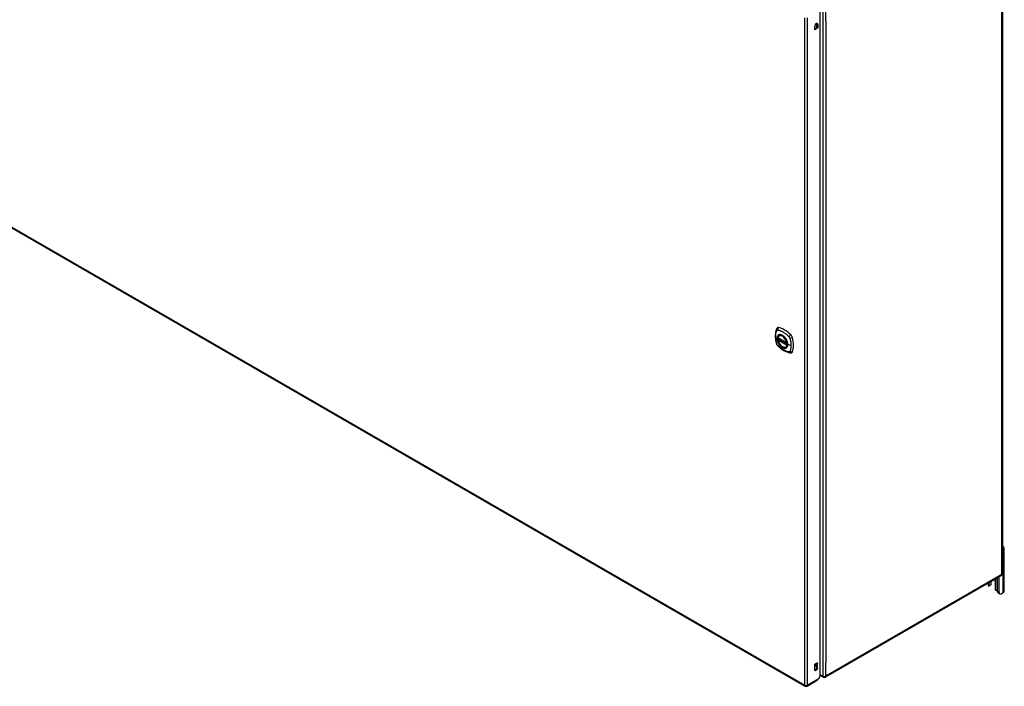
# Model space of a CAD drawing. Header units: inches. Extents: x 27 to 687, y 75 to 320.
# Tile 31 of 33: x 641 to 687, y 228 to 259. Entities that reach past the tile are written whole.
import ezdxf

# ---------------------------------------------------------------- set-up
doc = ezdxf.new("R2010")
doc.units = ezdxf.units.IN
doc.header["$MEASUREMENT"] = 0
doc.layers.add('Visible Edges(ANSI)', color=7, linetype='Continuous', lineweight=25)
doc.layers.add('Visible Tangent Edges(ANSI)', color=7, linetype='Continuous', lineweight=25)

msp = doc.modelspace()

# ---------------------------------------------------------------- linework, layer by layer
at = {"layer": 'Visible Edges(ANSI)'}
for p, q in [((687.146, 264.611), (687.146, 232.93)), ((678.5, 228.092), (678.5, 259.611)), ((678.252, 258.71), (678.252, 258.876)), ((678.252, 258.765), (678.347, 258.82)), ((678.395, 258.793), (678.252, 258.71)), ((678.347, 258.82), (678.347, 258.987)), ((678.395, 258.793), (678.347, 258.82)), ((678.395, 258.959), (678.395, 258.793)), ((631.401, 254.394), (677.791, 227.61)), ((676.511, 244.108), (676.925, 243.869)), ((676.536, 244.047), (676.577, 244.07)), ((676.568, 244.212), (676.578, 244.218)), ((676.511, 244.013), (676.525, 244.021)), ((676.531, 244.033), (676.531, 244.035)), ((676.881, 243.67), (676.891, 243.676)), ((687.172, 234.066), (687.146, 234.05)), ((687.227, 232.101), (687.227, 234.142)), ((687.096, 232.844), (678.751, 228.026)), ((686.46, 232.477), (686.46, 232.382)), ((686.513, 232.37), (686.513, 232.507)), ((686.587, 232.55), (686.587, 232.413)), ((686.609, 232.458), (686.609, 232.563)), ((686.8, 232.562), (686.8, 232.204)), ((686.913, 232.087), (686.913, 232.738)), ((686.987, 232.044), (686.987, 232.781)), ((686.574, 232.385), (686.5, 232.342)), ((687.019, 231.973), (686.945, 232.016)), ((687.172, 232.024), (687.097, 231.981)), ((678.257, 228.653), (678.324, 228.691)), ((678.257, 228.326), (678.257, 228.653)), ((678.257, 228.382), (678.276, 228.393)), ((678.324, 228.365), (678.257, 228.326)), ((678.276, 228.548), (678.276, 228.564)), ((678.324, 228.536), (678.276, 228.564)), ((678.324, 228.52), (678.276, 228.548)), ((678.324, 228.536), (678.324, 228.52)), ((677.89, 227.61), (678.385, 227.897)), ((678.5, 228.092), (678.418, 227.949)), ((678.652, 228.026), (678.5, 228.113))]:
    msp.add_line(p, q, dxfattribs=at)
at = {"layer": 'Visible Edges(ANSI)', "flags": 128}
for points in [[(676.472, 244.578), (676.459, 244.564), (676.449, 244.55), (676.44, 244.536), (676.434, 244.522)], [(676.434, 244.522), (676.427, 244.501), (676.42, 244.481), (676.415, 244.462), (676.41, 244.444), (676.406, 244.425), (676.401, 244.406), (676.394, 244.366), (676.389, 244.325), (676.385, 244.283), (676.382, 244.241), (676.381, 244.198), (676.382, 244.155), (676.385, 244.111), (676.388, 244.066), (676.394, 244.021), (676.401, 243.976), (676.409, 243.93), (676.419, 243.885), (676.424, 243.862), (676.427, 243.85), (676.431, 243.836)], [(676.506, 244.121), (676.51, 244.136), (676.515, 244.15), (676.522, 244.163), (676.529, 244.175), (676.537, 244.186), (676.546, 244.196), (676.557, 244.205), (676.568, 244.212)], [(676.82, 244.132), (676.839, 244.11), (676.857, 244.086), (676.874, 244.062), (676.889, 244.036), (676.904, 244.01), (676.916, 243.983), (676.928, 243.956), (676.938, 243.929)], [(676.431, 243.836), (676.435, 243.822), (676.441, 243.809), (676.446, 243.797), (676.453, 243.784), (676.46, 243.773), (676.468, 243.761), (676.477, 243.75), (676.487, 243.74)], [(676.487, 243.74), (676.496, 243.73), (676.506, 243.721), (676.523, 243.704), (676.557, 243.674), (676.593, 243.644), (676.628, 243.615), (676.664, 243.588), (676.701, 243.562), (676.738, 243.538), (676.775, 243.516), (676.813, 243.495), (676.851, 243.476), (676.889, 243.459), (676.927, 243.443), (676.965, 243.429), (677.003, 243.418), (677.041, 243.408), (677.061, 243.404), (677.071, 243.402), (677.082, 243.4)], [(676.881, 243.67), (676.869, 243.664), (676.857, 243.66), (676.844, 243.657), (676.831, 243.655), (676.818, 243.654), (676.804, 243.655), (676.79, 243.657), (676.775, 243.661), (676.761, 243.665), (676.746, 243.671), (676.731, 243.678), (676.716, 243.686), (676.702, 243.695), (676.687, 243.706), (676.673, 243.717), (676.659, 243.729), (676.645, 243.742), (676.632, 243.756), (676.618, 243.77), (676.606, 243.786), (676.594, 243.802), (676.582, 243.818), (676.571, 243.836), (676.561, 243.853), (676.551, 243.871), (676.542, 243.889), (676.534, 243.908), (676.527, 243.926), (676.52, 243.945), (676.514, 243.964), (676.51, 243.982), (676.506, 244.001)], [(676.525, 244.021), (676.528, 244.023), (676.53, 244.026), (676.531, 244.03), (676.531, 244.033)], [(677.082, 243.4), (677.097, 243.398), (677.114, 243.398), (677.132, 243.4), (677.15, 243.405)], [(686.595, 232.418), (686.595, 232.417), (686.594, 232.417), (686.594, 232.416), (686.594, 232.416), (686.594, 232.415), (686.593, 232.415), (686.593, 232.415), (686.593, 232.414), (686.592, 232.414), (686.592, 232.413), (686.591, 232.413), (686.591, 232.412), (686.591, 232.412), (686.59, 232.412), (686.59, 232.411), (686.59, 232.411), (686.589, 232.41), (686.589, 232.41), (686.589, 232.41), (686.588, 232.409), (686.588, 232.409), (686.587, 232.408), (686.587, 232.408), (686.587, 232.408)], [(686.5, 232.342), (686.499, 232.341), (686.498, 232.341), (686.497, 232.34), (686.496, 232.34), (686.495, 232.34), (686.493, 232.339), (686.492, 232.339), (686.491, 232.339), (686.49, 232.339), (686.489, 232.339), (686.488, 232.339), (686.487, 232.34), (686.485, 232.34), (686.484, 232.34), (686.483, 232.341), (686.482, 232.341), (686.481, 232.342), (686.48, 232.342), (686.479, 232.343), (686.478, 232.344), (686.477, 232.345), (686.476, 232.346), (686.475, 232.347), (686.474, 232.348)], [(686.849, 232.131), (686.847, 232.132), (686.845, 232.132), (686.843, 232.133), (686.842, 232.134), (686.84, 232.135), (686.838, 232.136), (686.836, 232.137), (686.835, 232.138), (686.833, 232.139), (686.831, 232.14), (686.83, 232.141), (686.828, 232.142), (686.827, 232.144), (686.825, 232.145), (686.824, 232.146), (686.822, 232.148), (686.821, 232.149), (686.82, 232.151), (686.818, 232.153), (686.817, 232.154), (686.816, 232.156), (686.815, 232.158), (686.814, 232.159), (686.813, 232.161)]]:
    msp.add_lwpolyline(points, dxfattribs=at)
at = {"layer": 'Visible Edges(ANSI)'}
for centre, radius, start, end in [((676.517, 244.119), 0.0118, 166.5554, 240), ((676.517, 244.003), 0.0118, 120, 190.611), ((676.542, 244.037), 0.0118, 120, 187.8283), ((676.931, 243.88), 0.0118, 240, 282.6344), ((687.047, 232.93), 0.099, 300, 0), ((678.701, 228.112), 0.099, 240, 300), ((677.84, 227.696), 0.099, 240, 300)]:
    msp.add_arc(centre, radius, start, end, dxfattribs=at)
for centre, major_axis, start_param, end_param in [((678.324, 258.917), (0.0508, 0.0879), 5.497787, 8.63938), ((678.276, 258.945), (0.0507, 0.0879), 5.497787, 5.789668), ((676.571, 244.432), (-0.089, 0.153), 5.825423, 6.408181), ((676.822, 243.435), (-0.64, 1.108), 5.170151, 5.825423), ((676.717, 243.937), (0.157, -0.273), 2.363977, 7.060801), ((677.073, 244.142), (0.089, -0.153), 1.113034, 2.028558), ((676.335, 244.279), (-0.64, 1.108), 3.599355, 4.254627), ((677.073, 243.563), (0.089, -0.153), 6.158189, 6.740947), ((687.04, 234.142), (0.188, 0), 5.497787, 7.25497), ((686.543, 232.438), (0.031, -0.0537), 0, 0.785398), ((686.421, 232.458), (0.188, 0), 5.900503, 6.283185), ((686.656, 232.645), (0.101, -0.176), 0.785398, 1.335218), ((686.596, 232.382), (-0.136, 0), 0, 0.457575), ((686.469, 232.395), (0.031, -0.0537), 6.282025, 7.068583), ((686.844, 232.179), (-0.031, 0.0537), 0.785398, 1.571956), ((686.909, 232.202), (0.136, 0), 4.254814, 4.739895), ((687.023, 232.151), (-0.078, -0.135), 5.497787, 6.283185), ((687.097, 232.108), (-0.078, -0.135), 5.497787, 7.068583), ((687.04, 232.101), (0.188, 0), 5.497787, 6.283185), ((678.276, 228.642), (0.0475, 0.0823), 3.926991, 5.752483), ((678.324, 228.614), (0.0475, 0.0823), 3.926991, 7.068583), ((678.276, 228.47), (0.0475, 0.0823), 3.926991, 5.752483), ((678.324, 228.442), (0.0475, 0.0823), 3.926991, 7.068583), ((678.336, 227.982), (0.0495, -0.0857), 0, 0.612826), ((678.348, 227.989), (-0.07, -0.121), 1.398224, 1.570796)]:
    msp.add_ellipse(centre, major_axis=major_axis, ratio=0.57735, start_param=start_param, end_param=end_param, dxfattribs=at)
msp.add_ellipse((676.714, 243.935), major_axis=(-0.16, 0.277), ratio=0.57735, dxfattribs=at)
at = {"layer": 'Visible Tangent Edges(ANSI)'}
for p, q in [((687.117, 232.889), (687.117, 264.571)), ((678.631, 259.753), (678.631, 228.071)), ((678.771, 259.12), (678.771, 259.753)), ((677.77, 227.656), (677.77, 259.27)), ((677.91, 227.656), (677.91, 259.27)), ((678.771, 259.12), (678.771, 228.704)), ((678.395, 258.959), (678.347, 258.987)), ((631.38, 254.439), (677.77, 227.656)), ((676.923, 243.875), (676.509, 244.114)), ((676.542, 244.046), (676.581, 244.068)), ((676.509, 243.998), (676.923, 243.759)), ((676.517, 244.012), (676.529, 244.019)), ((676.931, 243.773), (676.517, 244.012)), ((676.529, 244.019), (676.939, 243.782)), ((676.94, 243.799), (676.537, 244.032)), ((676.94, 243.817), (676.542, 244.046)), ((676.938, 243.777), (676.931, 243.773)), ((677.122, 243.749), (676.965, 243.789)), ((687.172, 232.024), (687.172, 234.066)), ((687.117, 232.889), (678.771, 228.071)), ((686.5, 232.342), (686.5, 232.5)), ((686.587, 232.413), (686.513, 232.37)), ((686.813, 232.68), (686.813, 232.161)), ((686.987, 232.044), (686.913, 232.087)), ((678.771, 228.071), (678.771, 228.704)), ((678.324, 228.365), (678.276, 228.393)), ((678.418, 227.949), (677.91, 227.656)), ((678.631, 228.071), (678.5, 228.147))]:
    msp.add_line(p, q, dxfattribs=at)
at = {"layer": 'Visible Tangent Edges(ANSI)', "flags": 128}
for points in [[(676.444, 243.822), (676.435, 243.855), (676.428, 243.884), (676.421, 243.914), (676.415, 243.943), (676.409, 243.973), (676.405, 244.002), (676.401, 244.031), (676.397, 244.059), (676.395, 244.088), (676.393, 244.116), (676.392, 244.143), (676.391, 244.171), (676.392, 244.197), (676.393, 244.224), (676.395, 244.249), (676.397, 244.274), (676.401, 244.299), (676.405, 244.323), (676.409, 244.347), (676.415, 244.369), (676.421, 244.392), (676.428, 244.413), (676.435, 244.434), (676.444, 244.456)], [(676.444, 244.456), (676.445, 244.458), (676.446, 244.46), (676.448, 244.461), (676.449, 244.463), (676.45, 244.464), (676.451, 244.465), (676.452, 244.467), (676.454, 244.468), (676.455, 244.469), (676.457, 244.47), (676.458, 244.471), (676.46, 244.472), (676.461, 244.473), (676.463, 244.474), (676.464, 244.474), (676.466, 244.475), (676.468, 244.476), (676.47, 244.476), (676.471, 244.476), (676.473, 244.477), (676.475, 244.477), (676.477, 244.477), (676.479, 244.477), (676.481, 244.477)], [(676.518, 244.232), (676.509, 244.224), (676.501, 244.215), (676.494, 244.205), (676.487, 244.195), (676.481, 244.183), (676.475, 244.17), (676.471, 244.157), (676.467, 244.143), (676.464, 244.128), (676.462, 244.113), (676.461, 244.097), (676.46, 244.08), (676.461, 244.063), (676.462, 244.046), (676.464, 244.028), (676.467, 244.01), (676.471, 243.991), (676.475, 243.972), (676.481, 243.954), (676.487, 243.935), (676.494, 243.916), (676.501, 243.898), (676.509, 243.879), (676.518, 243.861)], [(676.962, 243.791), (676.956, 243.733), (676.94, 243.684), (676.912, 243.647), (676.876, 243.623), (676.832, 243.613), (676.782, 243.619), (676.73, 243.638), (676.676, 243.672), (676.624, 243.717), (676.577, 243.773), (676.535, 243.835), (676.502, 243.903), (676.479, 243.972), (676.466, 244.039), (676.465, 244.102), (676.475, 244.156), (676.496, 244.201), (676.527, 244.233), (676.566, 244.252), (676.613, 244.256), (676.664, 244.245), (676.717, 244.22), (676.77, 244.182), (676.82, 244.132)], [(676.481, 244.477), (676.505, 244.475), (676.527, 244.471), (676.549, 244.466), (676.571, 244.46), (676.594, 244.453), (676.617, 244.446), (676.64, 244.438), (676.663, 244.428), (676.686, 244.418), (676.71, 244.407), (676.733, 244.395), (676.757, 244.382), (676.78, 244.368), (676.803, 244.353), (676.826, 244.337), (676.849, 244.321), (676.872, 244.303), (676.895, 244.285), (676.918, 244.267), (676.94, 244.247), (676.963, 244.227), (676.985, 244.206), (677.007, 244.185), (677.03, 244.16)], [(676.552, 244.251), (676.55, 244.251), (676.549, 244.25), (676.547, 244.25), (676.546, 244.249), (676.544, 244.248), (676.543, 244.248), (676.541, 244.247), (676.54, 244.246), (676.538, 244.246), (676.537, 244.245), (676.536, 244.244), (676.534, 244.243), (676.533, 244.242), (676.531, 244.242), (676.53, 244.241), (676.529, 244.24), (676.527, 244.239), (676.526, 244.238), (676.525, 244.237), (676.523, 244.236), (676.522, 244.235), (676.521, 244.234), (676.52, 244.233), (676.518, 244.232)], [(676.873, 244.066), (676.862, 244.083), (676.85, 244.099), (676.838, 244.115), (676.825, 244.13), (676.812, 244.145), (676.798, 244.159), (676.784, 244.172), (676.77, 244.185), (676.756, 244.196), (676.742, 244.207), (676.727, 244.217), (676.713, 244.226), (676.698, 244.234), (676.684, 244.241), (676.669, 244.247), (676.655, 244.251), (676.641, 244.255), (676.627, 244.258), (676.613, 244.26), (676.6, 244.26), (676.587, 244.26), (676.575, 244.258), (676.563, 244.255), (676.552, 244.251)], [(676.907, 244.008), (676.905, 244.011), (676.904, 244.013), (676.903, 244.015), (676.902, 244.018), (676.9, 244.02), (676.899, 244.023), (676.898, 244.025), (676.896, 244.028), (676.895, 244.03), (676.894, 244.032), (676.892, 244.035), (676.891, 244.037), (676.889, 244.04), (676.888, 244.042), (676.887, 244.044), (676.885, 244.047), (676.884, 244.049), (676.882, 244.052), (676.881, 244.054), (676.879, 244.056), (676.878, 244.059), (676.876, 244.061), (676.875, 244.063), (676.873, 244.066)], [(677.03, 244.16), (677.031, 244.159), (677.032, 244.158), (677.033, 244.156), (677.034, 244.155), (677.035, 244.154), (677.036, 244.153), (677.037, 244.152), (677.038, 244.151), (677.039, 244.149), (677.04, 244.148), (677.041, 244.147), (677.042, 244.146), (677.043, 244.145), (677.044, 244.143), (677.044, 244.142), (677.045, 244.141), (677.046, 244.139), (677.047, 244.138), (677.048, 244.137), (677.049, 244.136), (677.049, 244.134), (677.05, 244.133), (677.051, 244.132), (677.052, 244.13)], [(677.052, 244.13), (677.053, 244.129), (677.053, 244.128), (677.054, 244.126), (677.055, 244.125), (677.055, 244.124), (677.056, 244.122), (677.057, 244.121), (677.058, 244.119), (677.058, 244.118), (677.059, 244.117), (677.06, 244.115), (677.06, 244.114), (677.061, 244.112), (677.061, 244.111), (677.062, 244.11), (677.063, 244.108), (677.063, 244.107), (677.064, 244.105), (677.064, 244.104), (677.065, 244.103), (677.065, 244.101), (677.066, 244.1), (677.066, 244.098), (677.067, 244.097)], [(677.067, 244.097), (677.073, 244.079), (677.077, 244.064), (677.08, 244.049), (677.084, 244.034), (677.088, 244.02), (677.091, 244.005), (677.094, 243.99), (677.097, 243.975), (677.1, 243.961), (677.103, 243.946), (677.105, 243.932), (677.108, 243.917), (677.11, 243.903), (677.112, 243.888), (677.114, 243.874), (677.116, 243.86), (677.117, 243.846), (677.118, 243.832), (677.119, 243.818), (677.12, 243.804), (677.121, 243.79), (677.122, 243.776), (677.122, 243.763), (677.122, 243.749)], [(676.481, 243.759), (676.479, 243.761), (676.477, 243.763), (676.475, 243.766), (676.473, 243.768), (676.471, 243.77), (676.47, 243.773), (676.468, 243.775), (676.466, 243.778), (676.464, 243.78), (676.463, 243.783), (676.461, 243.786), (676.46, 243.788), (676.458, 243.791), (676.457, 243.794), (676.455, 243.796), (676.454, 243.799), (676.452, 243.802), (676.451, 243.805), (676.45, 243.807), (676.449, 243.81), (676.448, 243.813), (676.446, 243.816), (676.445, 243.819), (676.444, 243.822)], [(677.03, 243.441), (677.007, 243.444), (676.985, 243.448), (676.963, 243.453), (676.94, 243.459), (676.918, 243.466), (676.895, 243.473), (676.872, 243.482), (676.849, 243.491), (676.826, 243.502), (676.803, 243.513), (676.78, 243.525), (676.757, 243.538), (676.733, 243.552), (676.71, 243.567), (676.686, 243.582), (676.663, 243.599), (676.64, 243.616), (676.617, 243.634), (676.594, 243.653), (676.571, 243.672), (676.549, 243.692), (676.527, 243.713), (676.505, 243.734), (676.481, 243.759)], [(676.518, 243.861), (676.52, 243.858), (676.521, 243.856), (676.522, 243.853), (676.523, 243.851), (676.525, 243.848), (676.526, 243.846), (676.527, 243.844), (676.529, 243.841), (676.53, 243.839), (676.531, 243.836), (676.533, 243.834), (676.534, 243.831), (676.536, 243.829), (676.537, 243.827), (676.538, 243.824), (676.54, 243.822), (676.541, 243.819), (676.543, 243.817), (676.544, 243.815), (676.546, 243.812), (676.547, 243.81), (676.549, 243.808), (676.55, 243.805), (676.552, 243.803)], [(676.525, 244.021), (676.525, 244.021), (676.525, 244.021), (676.525, 244.021), (676.525, 244.021), (676.525, 244.021), (676.525, 244.021), (676.525, 244.021), (676.525, 244.021), (676.525, 244.021), (676.525, 244.021), (676.525, 244.021), (676.525, 244.021), (676.525, 244.021), (676.525, 244.021), (676.525, 244.021), (676.525, 244.021), (676.525, 244.021), (676.525, 244.021), (676.525, 244.021), (676.525, 244.021), (676.525, 244.021), (676.525, 244.021), (676.525, 244.021), (676.525, 244.021)], [(676.525, 244.021), (676.525, 244.021), (676.525, 244.021), (676.525, 244.021), (676.525, 244.021), (676.525, 244.021), (676.525, 244.021), (676.525, 244.021), (676.525, 244.02), (676.525, 244.02), (676.525, 244.02), (676.525, 244.02), (676.525, 244.02), (676.526, 244.02), (676.526, 244.02), (676.526, 244.02), (676.526, 244.02), (676.526, 244.02), (676.526, 244.02), (676.526, 244.02), (676.527, 244.02), (676.527, 244.02), (676.527, 244.02), (676.527, 244.02), (676.527, 244.02)], [(676.527, 244.02), (676.527, 244.02), (676.527, 244.02), (676.527, 244.02), (676.527, 244.02), (676.528, 244.019), (676.528, 244.019), (676.528, 244.019), (676.528, 244.019), (676.528, 244.019), (676.528, 244.019), (676.528, 244.019), (676.528, 244.019), (676.528, 244.019), (676.528, 244.019), (676.528, 244.019), (676.528, 244.019), (676.528, 244.019), (676.528, 244.019), (676.528, 244.019), (676.528, 244.019), (676.529, 244.019), (676.529, 244.019), (676.529, 244.019), (676.529, 244.019)], [(676.531, 244.034), (676.531, 244.034), (676.531, 244.034), (676.531, 244.034), (676.531, 244.034), (676.531, 244.034), (676.531, 244.034), (676.531, 244.034), (676.531, 244.034), (676.531, 244.033), (676.531, 244.033), (676.531, 244.033), (676.531, 244.033), (676.531, 244.033), (676.531, 244.033), (676.531, 244.033), (676.531, 244.033), (676.531, 244.033), (676.531, 244.033), (676.531, 244.033), (676.531, 244.033), (676.531, 244.033), (676.531, 244.033), (676.531, 244.033), (676.531, 244.033)], [(676.534, 244.033), (676.534, 244.033), (676.534, 244.033), (676.533, 244.033), (676.533, 244.034), (676.533, 244.034), (676.533, 244.034), (676.533, 244.034), (676.533, 244.034), (676.532, 244.034), (676.532, 244.034), (676.532, 244.034), (676.532, 244.034), (676.532, 244.034), (676.532, 244.034), (676.532, 244.034), (676.532, 244.034), (676.532, 244.034), (676.531, 244.034), (676.531, 244.034), (676.531, 244.034), (676.531, 244.034), (676.531, 244.034), (676.531, 244.034), (676.531, 244.034)], [(676.537, 244.032), (676.537, 244.032), (676.537, 244.032), (676.537, 244.032), (676.536, 244.032), (676.536, 244.032), (676.536, 244.032), (676.536, 244.032), (676.536, 244.032), (676.536, 244.032), (676.536, 244.032), (676.536, 244.033), (676.536, 244.033), (676.535, 244.033), (676.535, 244.033), (676.535, 244.033), (676.535, 244.033), (676.535, 244.033), (676.535, 244.033), (676.535, 244.033), (676.535, 244.033), (676.534, 244.033), (676.534, 244.033), (676.534, 244.033), (676.534, 244.033)], [(676.552, 243.803), (676.563, 243.786), (676.575, 243.77), (676.587, 243.754), (676.6, 243.738), (676.614, 243.724), (676.627, 243.71), (676.641, 243.697), (676.655, 243.684), (676.669, 243.673), (676.684, 243.662), (676.698, 243.652), (676.713, 243.643), (676.727, 243.635), (676.742, 243.628), (676.756, 243.622), (676.77, 243.618), (676.785, 243.614), (676.798, 243.611), (676.812, 243.609), (676.825, 243.609), (676.838, 243.609), (676.85, 243.611), (676.862, 243.614), (676.873, 243.617)], [(676.873, 243.617), (676.875, 243.618), (676.876, 243.618), (676.878, 243.619), (676.879, 243.62), (676.881, 243.62), (676.882, 243.621), (676.884, 243.622), (676.885, 243.622), (676.887, 243.623), (676.888, 243.624), (676.889, 243.625), (676.891, 243.625), (676.892, 243.626), (676.893, 243.627), (676.895, 243.628), (676.896, 243.629), (676.898, 243.63), (676.899, 243.631), (676.9, 243.632), (676.902, 243.632), (676.903, 243.633), (676.904, 243.634), (676.905, 243.635), (676.907, 243.636)], [(676.965, 243.789), (676.965, 243.797), (676.965, 243.806), (676.964, 243.815), (676.963, 243.823), (676.962, 243.832), (676.961, 243.841), (676.96, 243.85), (676.958, 243.859), (676.957, 243.869), (676.955, 243.878), (676.952, 243.887), (676.95, 243.896), (676.947, 243.906), (676.945, 243.915), (676.942, 243.924), (676.938, 243.934), (676.935, 243.943), (676.932, 243.952), (676.928, 243.962), (676.924, 243.971), (676.92, 243.98), (676.916, 243.99), (676.911, 243.999), (676.907, 244.008)], [(676.907, 243.636), (676.911, 243.64), (676.916, 243.645), (676.92, 243.649), (676.924, 243.654), (676.928, 243.658), (676.932, 243.664), (676.935, 243.669), (676.939, 243.674), (676.942, 243.68), (676.945, 243.686), (676.947, 243.692), (676.95, 243.699), (676.952, 243.705), (676.955, 243.712), (676.957, 243.719), (676.958, 243.726), (676.96, 243.733), (676.961, 243.741), (676.962, 243.749), (676.963, 243.756), (676.964, 243.764), (676.965, 243.772), (676.965, 243.781), (676.965, 243.789)], [(676.938, 243.929), (676.94, 243.923), (676.942, 243.917), (676.944, 243.911), (676.945, 243.905), (676.947, 243.899), (676.948, 243.893), (676.95, 243.887), (676.951, 243.882), (676.953, 243.876), (676.954, 243.87), (676.955, 243.864), (676.956, 243.858), (676.957, 243.852), (676.958, 243.847), (676.959, 243.841), (676.959, 243.835), (676.96, 243.829), (676.961, 243.824), (676.961, 243.818), (676.962, 243.813), (676.962, 243.807), (676.962, 243.802), (676.962, 243.796), (676.962, 243.791)], [(677.122, 243.749), (677.122, 243.736), (677.122, 243.722), (677.121, 243.709), (677.12, 243.696), (677.119, 243.683), (677.118, 243.67), (677.117, 243.657), (677.116, 243.645), (677.114, 243.632), (677.112, 243.62), (677.11, 243.608), (677.108, 243.596), (677.105, 243.584), (677.103, 243.572), (677.1, 243.561), (677.097, 243.549), (677.094, 243.538), (677.091, 243.527), (677.088, 243.516), (677.084, 243.505), (677.08, 243.495), (677.077, 243.484), (677.073, 243.474), (677.067, 243.462)], [(677.067, 243.462), (677.066, 243.461), (677.065, 243.459), (677.064, 243.457), (677.063, 243.456), (677.061, 243.455), (677.06, 243.453), (677.059, 243.452), (677.058, 243.451), (677.056, 243.449), (677.055, 243.448), (677.053, 243.447), (677.052, 243.446), (677.05, 243.446), (677.049, 243.445), (677.047, 243.444), (677.045, 243.444), (677.044, 243.443), (677.042, 243.443), (677.04, 243.442), (677.038, 243.442), (677.036, 243.442), (677.034, 243.441), (677.032, 243.441), (677.03, 243.441)]]:
    msp.add_lwpolyline(points, dxfattribs=at)
at = {"layer": 'Visible Tangent Edges(ANSI)'}
for centre, major_axis, ratio, start_param, end_param in [((676.571, 244.495), (-0.027, -0.115), 0.753705, 3.902663, 5.039934), ((676.545, 244.48), (-0.11, 0.042), 0.704518, 0, 0.765179), ((676.716, 243.937), (-0.173, 0.3), 0.57735, 5.055237, 10.652726), ((676.517, 244.119), (-0.0115, 0.0027), 0.697177, 0, 0.936254), ((676.716, 243.936), (-0.151, 0.261), 0.57735, 4.164956, 6.830618), ((676.517, 244.119), (-0.0059, -0.0102), 0.57735, 5.497787, 6.283185), ((676.724, 243.941), (-0.156, 0.271), 0.57735, 6.166197, 6.283185), ((677.101, 244.19), (-0.0787, -0.088), 0.341266, 4.200572, 5.337843), ((677.128, 244.143), (0.116, 0.024), 0.341266, 4.086935, 5.224206), ((676.545, 243.868), (-0.114, -0.032), 0.390453, 0, 0.392125), ((676.571, 243.822), (-0.0849, -0.0822), 0.390453, 5.89106, 6.283185), ((676.517, 244.003), (-0.0116, -0.0022), 0.424984, 0, 0.691657), ((676.517, 244.003), (-0.0059, -0.0102), 0.57735, 3.926991, 5.497787), ((676.716, 243.936), (0.151, -0.261), 0.57735, 4.164956, 6.830618), ((676.517, 244.003), (-0.0059, 0.0102), 0.57735, 5.497787, 6.283185), ((676.52, 244.031), (0.0018, -0.0117), 0.983841, 0.332621, 1.648576), ((676.526, 244.03), (0.0039, 0.0112), 0.653911, 3.808835, 5.235416), ((676.529, 244.029), (0.0059, 0.0102), 0.57735, 3.926991, 5.335914), ((676.542, 244.037), (-0.0117, -0.0016), 0.470841, 0, 0.203742), ((676.542, 244.037), (-0.0059, -0.0102), 0.57735, 3.926991, 5.351326), ((676.542, 244.037), (-0.0059, 0.0102), 0.57735, 5.497787, 6.283185), ((676.724, 243.941), (0.156, -0.271), 0.57735, 0, 0.116988), ((676.931, 243.88), (-0.0059, -0.0102), 0.57735, 5.497787, 6.283185), ((676.931, 243.88), (-0.0116, -0.0022), 0.424984, 0.691657, 1.603666), ((676.931, 243.764), (0.0059, 0.0102), 0.57735, 0.785398, 2.356194), ((676.931, 243.764), (0.0115, -0.0027), 0.697177, 4.077847, 5.160757), ((676.931, 243.764), (0.0059, -0.0102), 0.57735, 1.624298, 2.356194), ((676.967, 243.791), (-0.00492, 0), 0.57735, 0.141897, 1.156289), ((677.101, 243.516), (-0.019, -0.117), 0.704518, 5.518007, 6.283185), ((677.128, 243.532), (0.113, -0.035), 0.753705, 4.384844, 5.522115), ((687.047, 232.93), (0.0495, -0.0857), 0.57735, 0, 0.785398), ((687.047, 232.93), (0.099, 0), 0.57735, 5.497787, 6.283185), ((678.701, 228.112), (-0.0495, -0.0857), 0.57735, 5.497787, 6.283185), ((678.701, 228.112), (0.099, 0), 0.57735, 3.926991, 5.497787), ((678.701, 228.112), (0.0495, -0.0857), 0.57735, 0, 0.785398), ((677.84, 227.696), (-0.0495, -0.0857), 0.57735, 5.497787, 6.283185), ((677.84, 227.696), (0.099, 0), 0.57735, 3.926991, 5.497787), ((677.84, 227.696), (0.0495, -0.0857), 0.57735, 0, 0.785398)]:
    msp.add_ellipse(centre, major_axis=major_axis, ratio=ratio, start_param=start_param, end_param=end_param, dxfattribs=at)
for centre, major_axis in [((676.717, 243.937), (0.171, -0.296)), ((676.714, 243.935), (-0.163, 0.282)), ((676.714, 243.935), (0.162, -0.281))]:
    msp.add_ellipse(centre, major_axis=major_axis, ratio=0.57735, dxfattribs=at)

doc.saveas('drawing.dxf')
